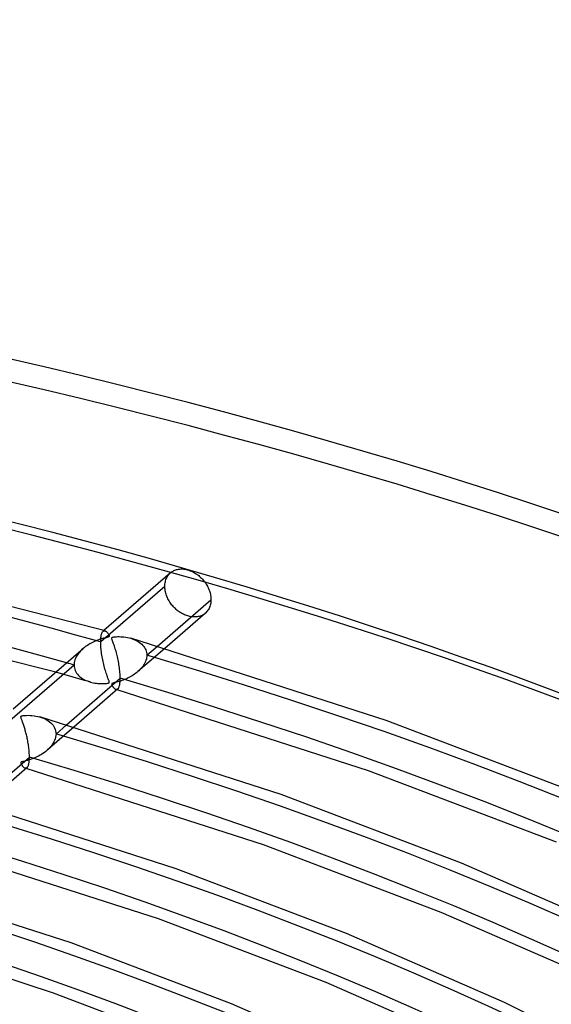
# Model space of a CAD drawing. Header units: millimetres. Extents: x -1077 to 1077, y -1167 to 1197.
# Tile 73 of 81: x 307 to 407, y 1012 to 1197. Entities that reach past the tile are written whole.
import ezdxf

# ---------------------------------------------------------------- set-up
doc = ezdxf.new("R2010")
doc.units = ezdxf.units.MM
doc.layers.add('HIDDEN', color=7, linetype='Continuous')
doc.layers.add('THICK', color=7, linetype='Continuous')

msp = doc.modelspace()

# ---------------------------------------------------------------- linework, layer by layer
at = {"layer": 'HIDDEN'}
for p, q in [((334.63, 1092.08), (334.74, 1092.25)), ((334.74, 1092.25), (334.86, 1092.42)), ((334.86, 1092.42), (334.99, 1092.57)), ((334.99, 1092.57), (335.12, 1092.7)), ((335.12, 1092.7), (335.27, 1092.83)), ((334.16, 1090.26), (334.17, 1090.48)), ((334.17, 1090.48), (334.18, 1090.69)), ((334.18, 1090.69), (334.21, 1090.91)), ((334.21, 1090.91), (334.25, 1091.12)), ((334.25, 1091.12), (334.3, 1091.32)), ((334.3, 1091.32), (334.37, 1091.52)), ((334.37, 1091.52), (334.44, 1091.72)), ((334.44, 1091.72), (334.53, 1091.91)), ((334.53, 1091.91), (334.63, 1092.08)), ((334.16, 1090.26), (322.11, 1079.82)), ((334.17, 1090.06), (334.16, 1090.26)), ((334.18, 1089.86), (334.17, 1090.06)), ((334.2, 1089.65), (334.18, 1089.86)), ((334.24, 1089.44), (334.2, 1089.65)), ((334.28, 1089.22), (334.24, 1089.44)), ((334.33, 1089.01), (334.28, 1089.22)), ((334.4, 1088.79), (334.33, 1089.01)), ((334.47, 1088.57), (334.4, 1088.79)), ((334.55, 1088.36), (334.47, 1088.57)), ((334.64, 1088.14), (334.55, 1088.36)), ((334.74, 1087.93), (334.64, 1088.14)), ((334.85, 1087.73), (334.74, 1087.93)), ((334.97, 1087.52), (334.85, 1087.73)), ((335.09, 1087.32), (334.97, 1087.52)), ((335.22, 1087.13), (335.09, 1087.32)), ((335.35, 1086.94), (335.22, 1087.13)), ((335.49, 1086.76), (335.35, 1086.94)), ((335.64, 1086.59), (335.49, 1086.76)), ((335.79, 1086.41), (335.64, 1086.59)), ((335.96, 1086.24), (335.79, 1086.41)), ((336.13, 1086.08), (335.96, 1086.24)), ((336.3, 1085.92), (336.13, 1086.08)), ((336.48, 1085.76), (336.3, 1085.92)), ((336.67, 1085.62), (336.48, 1085.76)), ((336.86, 1085.48), (336.67, 1085.62)), ((337.06, 1085.35), (336.86, 1085.48)), ((337.26, 1085.23), (337.06, 1085.35)), ((337.46, 1085.12), (337.26, 1085.23)), ((337.66, 1085.01), (337.46, 1085.12)), ((337.86, 1084.92), (337.66, 1085.01)), ((338.06, 1084.84), (337.86, 1084.92)), ((338.26, 1084.76), (338.06, 1084.84)), ((338.46, 1084.7), (338.26, 1084.76)), ((340.98, 1084.75), (340.8, 1084.69)), ((341.14, 1084.82), (340.98, 1084.75)), ((341.3, 1084.9), (341.14, 1084.82)), ((341.45, 1084.99), (341.3, 1084.9)), ((341.59, 1085.09), (341.45, 1084.99)), ((341.72, 1085.2), (341.59, 1085.09)), ((338.66, 1084.64), (338.46, 1084.7)), ((338.86, 1084.6), (338.66, 1084.64)), ((339.06, 1084.56), (338.86, 1084.6)), ((339.26, 1084.54), (339.06, 1084.56)), ((339.47, 1084.52), (339.26, 1084.54)), ((339.67, 1084.51), (339.47, 1084.52)), ((339.87, 1084.51), (339.67, 1084.51)), ((340.06, 1084.53), (339.87, 1084.51)), ((340.25, 1084.55), (340.06, 1084.53)), ((340.44, 1084.59), (340.25, 1084.55)), ((340.63, 1084.63), (340.44, 1084.59)), ((340.8, 1084.69), (340.63, 1084.63)), ((322.2, 1081.01), (322.23, 1081.16)), ((322.23, 1081.16), (322.27, 1081.3)), ((322.27, 1081.3), (322.31, 1081.42)), ((322.31, 1081.42), (322.35, 1081.53)), ((322.35, 1081.53), (322.4, 1081.63)), ((322.4, 1081.63), (322.45, 1081.71)), ((322.45, 1081.71), (322.5, 1081.77)), ((322.5, 1081.77), (322.56, 1081.83)), ((322.72, 1081.96), (322.55, 1081.82)), ((322.56, 1081.83), (322.62, 1081.87)), ((322.62, 1081.87), (322.68, 1081.9)), ((322.68, 1081.9), (322.74, 1081.92)), ((322.74, 1081.92), (322.8, 1081.92)), ((322.8, 1081.92), (322.86, 1081.92)), ((322.86, 1081.92), (322.93, 1081.9)), ((322.11, 1080.05), (322.12, 1080.27)), ((322.11, 1079.82), (322.11, 1080.05)), ((322.11, 1079.57), (322.11, 1079.82)), ((322.12, 1079.3), (322.11, 1079.57)), ((322.12, 1080.27), (322.13, 1080.47)), ((322.13, 1079.03), (322.12, 1079.3)), ((322.13, 1080.47), (322.15, 1080.66)), ((322.15, 1080.66), (322.17, 1080.84)), ((322.17, 1080.84), (322.2, 1081.01)), ((327.74, 1080.51), (328.05, 1080.41)), ((328.05, 1080.41), (328.35, 1080.3)), ((328.35, 1080.3), (328.64, 1080.18)), ((328.64, 1080.18), (328.91, 1080.04)), ((328.91, 1080.04), (329.17, 1079.89)), ((329.17, 1079.89), (329.41, 1079.73)), ((329.41, 1079.73), (329.63, 1079.56)), ((329.63, 1079.56), (329.83, 1079.38)), ((329.83, 1079.38), (330.02, 1079.19)), ((330.02, 1079.19), (330.18, 1078.99)), ((317.73, 1077.38), (317.59, 1077.15)), ((317.88, 1077.59), (317.73, 1077.38)), ((318.04, 1077.8), (317.88, 1077.59)), ((318.22, 1078), (318.04, 1077.8)), ((318.4, 1078.2), (318.22, 1078)), ((318.59, 1078.38), (318.4, 1078.2)), ((318.79, 1078.57), (318.59, 1078.38)), ((322.15, 1078.76), (322.13, 1079.03)), ((322.18, 1078.48), (322.15, 1078.76)), ((322.21, 1078.2), (322.18, 1078.48)), ((322.24, 1077.91), (322.21, 1078.2)), ((322.28, 1077.63), (322.24, 1077.91)), ((322.33, 1077.34), (322.28, 1077.63)), ((322.38, 1077.05), (322.33, 1077.34)), ((334.13, 1078.62), (329.1, 1074.26)), ((330.18, 1078.99), (330.33, 1078.78)), ((330.33, 1078.78), (330.46, 1078.56)), ((330.46, 1078.56), (330.57, 1078.33)), ((330.57, 1078.33), (330.65, 1078.09)), ((330.65, 1078.09), (330.71, 1077.84)), ((330.71, 1077.84), (330.75, 1077.58)), ((330.75, 1077.58), (330.77, 1077.32)), ((330.77, 1077.32), (332.75, 1079.03)), ((317.12, 1075.5), (305.05, 1065.05)), ((317.13, 1075.74), (317.12, 1075.5)), ((317.12, 1075.5), (317.13, 1075.23)), ((317.16, 1075.98), (317.13, 1075.74)), ((317.21, 1076.22), (317.16, 1075.98)), ((317.28, 1076.46), (317.21, 1076.22)), ((317.37, 1076.7), (317.28, 1076.46)), ((317.47, 1076.93), (317.37, 1076.7)), ((317.59, 1077.15), (317.47, 1076.93)), ((322.43, 1076.76), (322.38, 1077.05)), ((322.49, 1076.47), (322.43, 1076.76)), ((322.55, 1076.17), (322.49, 1076.47)), ((322.62, 1075.88), (322.55, 1076.17)), ((322.68, 1075.59), (322.62, 1075.88)), ((322.76, 1075.31), (322.68, 1075.59)), ((330.3, 1075.68), (330.16, 1075.46)), ((330.42, 1075.91), (330.3, 1075.68)), ((330.52, 1076.14), (330.42, 1075.91)), ((330.61, 1076.38), (330.52, 1076.14)), ((330.68, 1076.61), (330.61, 1076.38)), ((330.73, 1076.85), (330.68, 1076.61)), ((330.76, 1077.08), (330.73, 1076.85)), ((330.77, 1077.32), (330.76, 1077.08)), ((314.77, 1073.84), (313.68, 1074.14)), ((315.85, 1073.54), (314.77, 1073.84)), ((317.13, 1075.23), (317.17, 1074.96)), ((317.17, 1074.96), (317.24, 1074.7)), ((317.24, 1074.7), (317.33, 1074.45)), ((317.33, 1074.45), (317.45, 1074.21)), ((317.45, 1074.21), (317.59, 1073.98)), ((317.59, 1073.98), (317.75, 1073.76)), ((317.75, 1073.76), (317.93, 1073.56)), ((322.83, 1075.02), (322.76, 1075.31)), ((322.91, 1074.75), (322.83, 1075.02)), ((322.99, 1074.47), (322.91, 1074.75)), ((323.07, 1074.21), (322.99, 1074.47)), ((323.16, 1073.95), (323.07, 1074.21)), ((323.24, 1073.69), (323.16, 1073.95)), ((323.32, 1073.46), (323.24, 1073.69)), ((328.45, 1073.76), (328.23, 1073.62)), ((328.67, 1073.92), (328.45, 1073.76)), ((328.88, 1074.08), (328.67, 1073.92)), ((329.08, 1074.25), (328.88, 1074.08)), ((329.29, 1074.43), (329.08, 1074.25)), ((329.49, 1074.63), (329.29, 1074.43)), ((329.67, 1074.82), (329.49, 1074.63)), ((329.85, 1075.03), (329.67, 1074.82)), ((330.01, 1075.24), (329.85, 1075.03)), ((330.16, 1075.46), (330.01, 1075.24)), ((316.93, 1073.23), (315.85, 1073.54)), ((318, 1072.93), (316.93, 1073.23)), ((317.93, 1073.56), (318.13, 1073.37)), ((319.08, 1072.62), (318, 1072.93)), ((318.13, 1073.37), (318.35, 1073.19)), ((318.35, 1073.19), (318.58, 1073.02)), ((318.58, 1073.02), (318.82, 1072.87)), ((318.82, 1072.87), (319.08, 1072.73)), ((319.08, 1072.73), (319.34, 1072.61)), ((320.16, 1072.32), (319.08, 1072.62)), ((319.34, 1072.61), (319.61, 1072.5)), ((319.61, 1072.5), (319.9, 1072.4)), ((319.9, 1072.4), (320.19, 1072.31)), ((320.19, 1072.31), (320.46, 1072.24)), ((320.46, 1072.24), (320.74, 1072.18)), ((320.74, 1072.18), (321.02, 1072.12)), ((321.02, 1072.12), (321.31, 1072.08)), ((321.31, 1072.08), (321.6, 1072.05)), ((321.6, 1072.05), (321.89, 1072.03)), ((321.89, 1072.03), (322.18, 1072.02)), ((322.18, 1072.02), (322.45, 1072.01)), ((322.45, 1072.01), (322.7, 1072.02)), ((322.7, 1072.02), (322.92, 1072.03)), ((322.92, 1072.03), (323.12, 1072.04)), ((323.12, 1072.04), (323.27, 1072.06)), ((323.27, 1072.06), (323.4, 1072.08)), ((323.4, 1073.25), (323.32, 1073.46)), ((323.47, 1073.06), (323.4, 1073.25)), ((323.4, 1072.08), (323.5, 1072.1)), ((323.54, 1072.89), (323.47, 1073.06)), ((323.5, 1072.1), (323.58, 1072.12)), ((323.59, 1072.74), (323.54, 1072.89)), ((323.58, 1072.12), (323.64, 1072.15)), ((323.64, 1072.62), (323.59, 1072.74)), ((323.68, 1072.51), (323.64, 1072.62)), ((323.64, 1072.15), (323.68, 1072.18)), ((323.7, 1072.43), (323.68, 1072.51)), ((323.68, 1072.18), (323.71, 1072.21)), ((323.72, 1072.36), (323.7, 1072.43)), ((323.71, 1072.21), (323.72, 1072.25)), ((323.73, 1072.3), (323.72, 1072.36)), ((323.72, 1072.25), (323.73, 1072.3)), ((324.18, 1071.93), (324.17, 1071.89)), ((324.17, 1071.89), (324.18, 1071.84)), ((324.19, 1071.97), (324.18, 1071.93)), ((324.18, 1071.84), (324.2, 1071.79)), ((324.21, 1072), (324.19, 1071.97)), ((324.2, 1071.79), (324.22, 1071.73)), ((324.25, 1072.03), (324.21, 1072)), ((324.3, 1072.06), (324.25, 1072.03)), ((324.37, 1072.09), (324.3, 1072.06)), ((324.46, 1072.12), (324.37, 1072.09)), ((324.57, 1072.15), (324.46, 1072.12)), ((324.72, 1072.19), (324.57, 1072.15)), ((324.89, 1072.23), (324.72, 1072.19)), ((325.09, 1072.28), (324.89, 1072.23)), ((325.31, 1072.34), (325.09, 1072.28)), ((325.55, 1072.41), (325.31, 1072.34)), ((325.8, 1072.49), (325.55, 1072.41)), ((326.06, 1072.57), (325.8, 1072.49)), ((326.31, 1072.66), (326.06, 1072.57)), ((326.56, 1072.76), (326.31, 1072.66)), ((326.81, 1072.86), (326.56, 1072.76)), ((327.06, 1072.97), (326.81, 1072.86)), ((327.3, 1073.09), (327.06, 1072.97)), ((327.54, 1073.21), (327.3, 1073.09)), ((327.78, 1073.34), (327.54, 1073.21)), ((328.01, 1073.47), (327.78, 1073.34)), ((328.23, 1073.62), (328.01, 1073.47)), ((324.22, 1071.73), (324.25, 1071.67)), ((324.25, 1071.67), (324.28, 1071.61)), ((324.28, 1071.61), (324.32, 1071.55)), ((324.32, 1071.55), (324.36, 1071.48)), ((324.36, 1071.48), (324.41, 1071.41)), ((324.41, 1071.41), (324.46, 1071.34)), ((324.46, 1071.34), (324.52, 1071.27)), ((324.52, 1071.27), (324.58, 1071.2)), ((324.58, 1071.2), (324.64, 1071.14)), ((324.64, 1071.14), (324.71, 1071.08)), ((324.71, 1071.08), (324.78, 1071.03)), ((324.78, 1071.03), (324.85, 1070.98)), ((324.85, 1070.98), (324.91, 1070.95)), ((324.91, 1070.95), (324.98, 1070.92)), ((324.98, 1070.92), (325.04, 1070.91)), ((325.01, 1070.91), (324.98, 1070.92)), ((325.04, 1070.9), (325.01, 1070.91)), ((325.04, 1070.91), (325.1, 1070.91)), ((325.08, 1070.89), (325.04, 1070.9)), ((325.11, 1070.89), (325.08, 1070.89)), ((325.1, 1070.91), (325.16, 1070.91)), ((325.14, 1070.88), (325.11, 1070.89)), ((325.18, 1070.87), (325.14, 1070.88)), ((325.16, 1070.91), (325.22, 1070.93)), ((325.22, 1070.93), (325.28, 1070.96)), ((325.28, 1070.96), (325.33, 1071)), ((310.65, 1065.76), (311.01, 1065.65)), ((311.01, 1065.65), (311.36, 1065.52)), ((311.36, 1065.52), (311.68, 1065.37)), ((311.68, 1065.37), (311.99, 1065.2)), ((311.99, 1065.2), (312.27, 1065.02)), ((312.27, 1065.02), (312.53, 1064.83)), ((312.53, 1064.83), (312.77, 1064.63)), ((312.77, 1064.63), (312.98, 1064.41)), ((312.98, 1064.41), (313.17, 1064.18)), ((317.08, 1063.85), (312.05, 1059.5)), ((313.17, 1064.18), (313.33, 1063.94)), ((313.33, 1063.94), (313.46, 1063.68)), ((313.46, 1063.68), (313.57, 1063.42)), ((313.57, 1063.42), (313.65, 1063.14)), ((313.65, 1063.14), (313.7, 1062.85)), ((313.7, 1062.85), (313.72, 1062.55)), ((313.72, 1062.55), (313.7, 1062.25)), ((313.72, 1062.55), (315.69, 1064.27)), ((313.15, 1060.76), (312.97, 1060.49)), ((313.32, 1061.05), (313.15, 1060.76)), ((313.46, 1061.34), (313.32, 1061.05)), ((313.57, 1061.64), (313.46, 1061.34)), ((313.65, 1061.94), (313.57, 1061.64)), ((313.7, 1062.25), (313.65, 1061.94)), ((311.27, 1058.91), (311, 1058.73)), ((311.54, 1059.09), (311.27, 1058.91)), ((311.79, 1059.29), (311.54, 1059.09)), ((312.04, 1059.49), (311.79, 1059.29)), ((312.3, 1059.72), (312.04, 1059.49)), ((312.54, 1059.97), (312.3, 1059.72)), ((312.76, 1060.22), (312.54, 1059.97)), ((312.97, 1060.49), (312.76, 1060.22)), ((307.14, 1057.21), (307.12, 1057.17)), ((307.12, 1057.17), (307.12, 1057.12)), ((307.12, 1057.12), (307.14, 1057.06)), ((307.16, 1057.24), (307.14, 1057.21)), ((307.14, 1057.06), (307.16, 1057)), ((307.21, 1057.28), (307.16, 1057.24)), ((307.16, 1057), (307.18, 1056.95)), ((307.27, 1057.31), (307.21, 1057.28)), ((307.36, 1057.34), (307.27, 1057.31)), ((307.48, 1057.37), (307.36, 1057.34)), ((307.64, 1057.42), (307.48, 1057.37)), ((307.84, 1057.47), (307.64, 1057.42)), ((308.08, 1057.53), (307.84, 1057.47)), ((308.34, 1057.6), (308.08, 1057.53)), ((308.64, 1057.69), (308.34, 1057.6)), ((308.94, 1057.78), (308.64, 1057.69)), ((309.25, 1057.89), (308.94, 1057.78)), ((309.55, 1058.01), (309.25, 1057.89)), ((309.85, 1058.13), (309.55, 1058.01)), ((310.14, 1058.27), (309.85, 1058.13)), ((310.43, 1058.41), (310.14, 1058.27)), ((310.72, 1058.57), (310.43, 1058.41)), ((311, 1058.73), (310.72, 1058.57)), ((307.18, 1056.95), (307.21, 1056.89)), ((307.21, 1056.89), (307.25, 1056.82)), ((307.25, 1056.82), (307.29, 1056.75)), ((307.29, 1056.75), (307.34, 1056.68)), ((307.34, 1056.68), (307.39, 1056.6)), ((307.39, 1056.6), (307.45, 1056.53)), ((307.45, 1056.53), (307.51, 1056.46)), ((307.51, 1056.46), (307.58, 1056.39)), ((307.58, 1056.39), (307.64, 1056.33)), ((307.64, 1056.33), (307.71, 1056.27)), ((307.71, 1056.27), (307.78, 1056.22)), ((307.78, 1056.22), (307.85, 1056.19)), ((307.85, 1056.19), (307.92, 1056.16)), ((307.92, 1056.16), (307.99, 1056.14)), ((307.96, 1056.15), (307.93, 1056.16)), ((307.99, 1056.14), (307.96, 1056.15)), ((307.99, 1056.14), (308.05, 1056.14)), ((308.03, 1056.13), (307.99, 1056.14)), ((308.06, 1056.12), (308.03, 1056.13)), ((308.05, 1056.14), (308.11, 1056.15)), ((308.09, 1056.11), (308.06, 1056.12)), ((308.13, 1056.1), (308.09, 1056.11)), ((308.11, 1056.15), (308.17, 1056.17)), ((308.17, 1056.17), (308.23, 1056.2)), ((308.23, 1056.2), (308.28, 1056.24))]:
    msp.add_line(p, q, dxfattribs=at)
for centre, major_axis, start_param, end_param in [((0, 795.88), (-732, 0), -3.141592, -0.523599), ((0, 795.88), (-682, 0), -3.141592, -0.523599), ((0, 795.87), (652.89, 0), 1.054856, 2.076265), ((0, 795.87), (-642.91, 0), -2.086618, -2.084107), ((0, 795.87), (652.89, 0), 0.01813, 1.039539), ((0, 795.87), (618.79, 0), 0.018552, 1.039117), ((0, 795.87), (584.69, 0), 0.019024, 1.038646), ((0, 795.87), (550.59, 0), 0.019553, 1.038116), ((0, 795.87), (516.49, 0), 0.020153, 1.037517)]:
    msp.add_ellipse(centre, major_axis=major_axis, ratio=0.5, start_param=start_param, end_param=end_param, dxfattribs=at)
at = {"layer": 'THICK'}
for p, q in [((322.92, 1081.91), (274.17, 1094.51)), ((335.22, 1092.79), (322.72, 1081.96)), ((335.27, 1092.83), (335.4, 1092.94)), ((335.4, 1092.94), (335.55, 1093.04)), ((335.55, 1093.04), (335.7, 1093.13)), ((335.7, 1093.13), (335.85, 1093.21)), ((335.85, 1093.21), (336.02, 1093.28)), ((336.02, 1093.28), (336.19, 1093.35)), ((336.19, 1093.35), (336.37, 1093.4)), ((336.37, 1093.4), (336.55, 1093.45)), ((336.55, 1093.45), (336.74, 1093.48)), ((336.74, 1093.48), (336.94, 1093.51)), ((336.94, 1093.51), (337.13, 1093.52)), ((337.13, 1093.52), (337.33, 1093.52)), ((337.33, 1093.52), (337.53, 1093.52)), ((337.53, 1093.52), (337.74, 1093.5)), ((337.74, 1093.5), (337.94, 1093.47)), ((337.94, 1093.47), (338.14, 1093.44)), ((338.14, 1093.44), (338.34, 1093.39)), ((338.34, 1093.39), (338.54, 1093.34)), ((338.54, 1093.34), (338.74, 1093.27)), ((338.74, 1093.27), (338.94, 1093.2)), ((338.94, 1093.2), (339.14, 1093.12)), ((339.14, 1093.12), (339.34, 1093.02)), ((339.34, 1093.02), (339.54, 1092.92)), ((339.54, 1092.92), (339.74, 1092.81)), ((339.74, 1092.81), (339.94, 1092.68)), ((339.94, 1092.68), (340.13, 1092.55)), ((340.13, 1092.55), (340.33, 1092.41)), ((340.33, 1092.41), (340.51, 1092.27)), ((340.51, 1092.27), (340.69, 1092.11)), ((340.69, 1092.11), (340.87, 1091.95)), ((340.87, 1091.95), (341.04, 1091.79)), ((341.04, 1091.79), (341.2, 1091.62)), ((341.2, 1091.62), (341.35, 1091.44)), ((341.35, 1091.44), (341.5, 1091.26)), ((341.5, 1091.26), (341.64, 1091.08)), ((341.64, 1091.08), (341.77, 1090.9)), ((341.77, 1090.9), (341.9, 1090.7)), ((341.9, 1090.7), (342.02, 1090.5)), ((342.02, 1090.5), (342.14, 1090.3)), ((342.14, 1090.3), (342.24, 1090.09)), ((342.24, 1090.09), (342.34, 1089.88)), ((342.34, 1089.88), (342.43, 1089.67)), ((342.43, 1089.67), (342.52, 1089.45)), ((342.52, 1089.45), (342.59, 1089.23)), ((342.59, 1089.23), (342.65, 1089.02)), ((342.65, 1089.02), (342.7, 1088.8)), ((342.7, 1088.8), (342.75, 1088.58)), ((342.75, 1088.58), (342.78, 1088.37)), ((313.68, 1074.14), (261.82, 1087.08)), ((332.75, 1079.03), (342.82, 1087.76)), ((342.68, 1086.7), (342.61, 1086.5)), ((342.73, 1086.9), (342.68, 1086.7)), ((342.77, 1087.12), (342.73, 1086.9)), ((342.8, 1087.33), (342.77, 1087.12)), ((342.78, 1088.37), (342.8, 1088.16)), ((342.8, 1088.16), (342.82, 1087.96)), ((342.82, 1087.54), (342.8, 1087.33)), ((342.82, 1087.96), (342.82, 1087.76)), ((342.82, 1087.76), (342.82, 1087.54)), ((341.77, 1085.23), (334.13, 1078.62)), ((341.87, 1085.32), (341.72, 1085.2)), ((342, 1085.46), (341.87, 1085.32)), ((342.13, 1085.61), (342, 1085.46)), ((342.25, 1085.77), (342.13, 1085.61)), ((342.35, 1085.94), (342.25, 1085.77)), ((342.45, 1086.12), (342.35, 1085.94)), ((342.54, 1086.3), (342.45, 1086.12)), ((342.61, 1086.5), (342.54, 1086.3)), ((322.93, 1081.9), (322.99, 1081.88)), ((322.99, 1081.88), (323.05, 1081.85)), ((323.05, 1081.85), (323.12, 1081.81)), ((323.12, 1081.81), (323.18, 1081.76)), ((323.18, 1081.76), (323.25, 1081.7)), ((323.25, 1081.7), (323.32, 1081.63)), ((323.32, 1081.63), (323.38, 1081.56)), ((323.38, 1081.56), (323.45, 1081.48)), ((323.45, 1081.48), (323.51, 1081.39)), ((323.51, 1081.39), (323.57, 1081.3)), ((323.57, 1081.3), (323.62, 1081.22)), ((323.62, 1081.22), (323.66, 1081.14)), ((323.66, 1081.14), (323.69, 1081.07)), ((323.69, 1081.07), (323.72, 1081)), ((319.63, 1079.19), (319.41, 1079.04)), ((319.86, 1079.34), (319.63, 1079.19)), ((320.1, 1079.48), (319.86, 1079.34)), ((320.34, 1079.61), (320.1, 1079.48)), ((320.59, 1079.74), (320.34, 1079.61)), ((320.84, 1079.86), (320.59, 1079.74)), ((321.1, 1079.98), (320.84, 1079.86)), ((321.36, 1080.08), (321.1, 1079.98)), ((321.6, 1080.18), (321.36, 1080.08)), ((321.84, 1080.26), (321.6, 1080.18)), ((322.06, 1080.34), (321.84, 1080.26)), ((322.28, 1080.4), (322.06, 1080.34)), ((322.47, 1080.46), (322.28, 1080.4)), ((322.66, 1080.51), (322.47, 1080.46)), ((322.83, 1080.56), (322.66, 1080.51)), ((322.97, 1080.6), (322.83, 1080.56)), ((323.11, 1080.63), (322.97, 1080.6)), ((323.23, 1080.66), (323.11, 1080.63)), ((323.34, 1080.69), (323.23, 1080.66)), ((323.45, 1080.72), (323.34, 1080.69)), ((323.53, 1080.74), (323.45, 1080.72)), ((323.6, 1080.77), (323.53, 1080.74)), ((323.65, 1080.8), (323.6, 1080.77)), ((323.69, 1080.83), (323.65, 1080.8)), ((323.71, 1080.86), (323.69, 1080.83)), ((323.72, 1080.9), (323.71, 1080.86)), ((323.72, 1081), (323.73, 1080.95)), ((323.73, 1080.95), (323.72, 1080.9)), ((324.17, 1080.53), (324.18, 1080.58)), ((324.18, 1080.46), (324.17, 1080.53)), ((324.18, 1080.58), (324.19, 1080.62)), ((324.2, 1080.38), (324.18, 1080.46)), ((324.19, 1080.62), (324.22, 1080.65)), ((324.24, 1080.28), (324.2, 1080.38)), ((324.22, 1080.65), (324.26, 1080.68)), ((324.28, 1080.16), (324.24, 1080.28)), ((324.26, 1080.68), (324.31, 1080.71)), ((324.33, 1080.02), (324.28, 1080.16)), ((324.31, 1080.71), (324.38, 1080.73)), ((324.4, 1079.85), (324.33, 1080.02)), ((324.38, 1080.73), (324.48, 1080.75)), ((324.47, 1079.66), (324.4, 1079.85)), ((324.54, 1079.46), (324.47, 1079.66)), ((324.48, 1080.75), (324.59, 1080.77)), ((324.62, 1079.25), (324.54, 1079.46)), ((324.59, 1080.77), (324.74, 1080.79)), ((324.69, 1079.02), (324.62, 1079.25)), ((324.74, 1080.79), (324.9, 1080.8)), ((324.9, 1080.8), (325.1, 1080.81)), ((325.1, 1080.81), (325.33, 1080.82)), ((325.33, 1080.82), (325.59, 1080.82)), ((325.59, 1080.82), (325.87, 1080.81)), ((325.87, 1080.81), (326.16, 1080.79)), ((326.16, 1080.79), (326.48, 1080.76)), ((326.48, 1080.76), (326.81, 1080.72)), ((326.81, 1080.72), (327.13, 1080.66)), ((327.13, 1080.66), (327.44, 1080.59)), ((327.44, 1080.59), (327.74, 1080.51)), ((375.68, 1065.09), (327.75, 1080.51)), ((318.79, 1078.56), (305.67, 1067.2)), ((318.99, 1078.73), (318.79, 1078.57)), ((319.2, 1078.89), (318.99, 1078.73)), ((319.41, 1079.04), (319.2, 1078.89)), ((324.77, 1078.8), (324.69, 1079.02)), ((324.84, 1078.56), (324.77, 1078.8)), ((324.92, 1078.32), (324.84, 1078.56)), ((324.99, 1078.07), (324.92, 1078.32)), ((325.06, 1077.81), (324.99, 1078.07)), ((325.13, 1077.55), (325.06, 1077.81)), ((325.19, 1077.29), (325.13, 1077.55)), ((325.26, 1077.01), (325.19, 1077.29)), ((325.32, 1076.73), (325.26, 1077.01)), ((325.38, 1076.45), (325.32, 1076.73)), ((325.44, 1076.16), (325.38, 1076.45)), ((325.49, 1075.87), (325.44, 1076.16)), ((325.54, 1075.57), (325.49, 1075.87)), ((325.59, 1075.28), (325.54, 1075.57)), ((325.63, 1074.98), (325.59, 1075.28)), ((325.67, 1074.68), (325.63, 1074.98)), ((325.7, 1074.39), (325.67, 1074.68)), ((325.73, 1074.09), (325.7, 1074.39)), ((325.75, 1073.81), (325.73, 1074.09)), ((325.76, 1073.53), (325.75, 1073.81)), ((315.69, 1064.27), (325.78, 1073)), ((325.65, 1071.65), (325.68, 1071.8)), ((325.68, 1071.8), (325.71, 1071.96)), ((325.71, 1071.96), (325.73, 1072.14)), ((325.73, 1072.14), (325.75, 1072.33)), ((325.75, 1072.33), (325.76, 1072.54)), ((325.77, 1073.26), (325.76, 1073.53)), ((325.76, 1072.54), (325.77, 1072.76)), ((325.78, 1073), (325.77, 1073.26)), ((325.77, 1072.76), (325.78, 1073)), ((325.33, 1071), (317.08, 1063.85)), ((372.42, 1055.66), (325.18, 1070.87)), ((325.33, 1071), (325.39, 1071.05)), ((325.39, 1071.05), (325.44, 1071.12)), ((325.44, 1071.12), (325.49, 1071.2)), ((325.49, 1071.2), (325.53, 1071.29)), ((325.53, 1071.29), (325.57, 1071.39)), ((325.57, 1071.39), (325.61, 1071.51)), ((325.61, 1071.51), (325.65, 1071.65)), ((307.12, 1065.8), (307.14, 1065.84)), ((307.12, 1065.75), (307.12, 1065.8)), ((307.13, 1065.69), (307.12, 1065.75)), ((307.15, 1065.62), (307.13, 1065.69)), ((307.14, 1065.84), (307.16, 1065.88)), ((307.18, 1065.54), (307.15, 1065.62)), ((307.16, 1065.88), (307.19, 1065.91)), ((307.21, 1065.45), (307.18, 1065.54)), ((307.19, 1065.91), (307.24, 1065.93)), ((307.25, 1065.35), (307.21, 1065.45)), ((307.24, 1065.93), (307.3, 1065.96)), ((307.29, 1065.24), (307.25, 1065.35)), ((307.34, 1065.11), (307.29, 1065.24)), ((307.3, 1065.96), (307.38, 1065.98)), ((307.39, 1064.97), (307.34, 1065.11)), ((307.38, 1065.98), (307.5, 1066)), ((307.45, 1064.82), (307.39, 1064.97)), ((307.51, 1064.66), (307.45, 1064.82)), ((307.5, 1066), (307.67, 1066.02)), ((307.57, 1064.49), (307.51, 1064.66)), ((307.62, 1064.32), (307.57, 1064.49)), ((307.67, 1066.02), (307.9, 1066.04)), ((307.9, 1066.04), (308.17, 1066.05)), ((308.17, 1066.05), (308.49, 1066.06)), ((308.49, 1066.06), (308.84, 1066.05)), ((308.84, 1066.05), (309.21, 1066.02)), ((309.21, 1066.02), (309.59, 1065.98)), ((309.59, 1065.98), (309.95, 1065.92)), ((309.95, 1065.92), (310.31, 1065.85)), ((310.31, 1065.85), (310.65, 1065.76)), ((355.97, 1051.18), (310.7, 1065.75)), ((411.46, 1051.5), (375.68, 1065.09)), ((307.68, 1064.15), (307.62, 1064.32)), ((307.74, 1063.97), (307.68, 1064.15)), ((307.8, 1063.79), (307.74, 1063.97)), ((307.85, 1063.6), (307.8, 1063.79)), ((307.91, 1063.41), (307.85, 1063.6)), ((307.96, 1063.21), (307.91, 1063.41)), ((308.02, 1063.01), (307.96, 1063.21)), ((308.07, 1062.8), (308.02, 1063.01)), ((308.13, 1062.6), (308.07, 1062.8)), ((308.18, 1062.38), (308.13, 1062.6)), ((308.23, 1062.17), (308.18, 1062.38)), ((308.28, 1061.95), (308.23, 1062.17)), ((308.32, 1061.72), (308.28, 1061.95)), ((308.37, 1061.49), (308.32, 1061.72)), ((308.41, 1061.26), (308.37, 1061.49)), ((308.45, 1061.03), (308.41, 1061.26)), ((308.49, 1060.79), (308.45, 1061.03)), ((308.53, 1060.56), (308.49, 1060.79)), ((308.57, 1060.32), (308.53, 1060.56)), ((308.6, 1060.08), (308.57, 1060.32)), ((308.63, 1059.84), (308.6, 1060.08)), ((308.65, 1059.6), (308.63, 1059.84)), ((308.67, 1059.36), (308.65, 1059.6)), ((308.69, 1059.12), (308.67, 1059.36)), ((308.71, 1058.89), (308.69, 1059.12)), ((308.72, 1058.67), (308.71, 1058.89)), ((298.64, 1049.5), (308.72, 1058.23)), ((308.6, 1056.89), (308.63, 1057.05)), ((308.63, 1057.05), (308.66, 1057.21)), ((308.66, 1057.21), (308.68, 1057.39)), ((308.68, 1057.39), (308.7, 1057.58)), ((308.7, 1057.58), (308.71, 1057.79)), ((308.71, 1057.79), (308.72, 1058)), ((308.72, 1058.45), (308.72, 1058.67)), ((308.72, 1058.23), (308.72, 1058.45)), ((308.72, 1058), (308.72, 1058.23)), ((308.28, 1056.24), (300.02, 1049.08)), ((352.7, 1041.75), (308.13, 1056.1)), ((308.28, 1056.24), (308.34, 1056.29)), ((308.34, 1056.29), (308.39, 1056.36)), ((308.39, 1056.36), (308.44, 1056.44)), ((308.44, 1056.44), (308.48, 1056.53)), ((308.48, 1056.53), (308.53, 1056.64)), ((308.53, 1056.64), (308.57, 1056.76)), ((308.57, 1056.76), (308.6, 1056.89)), ((407.66, 1042.27), (372.42, 1055.66)), ((336.26, 1037.27), (293.65, 1050.98)), ((389.86, 1038.31), (355.97, 1051.18)), ((332.99, 1027.84), (291.08, 1041.33)), ((386.05, 1029.08), (352.7, 1041.75)), ((368.25, 1025.11), (336.26, 1037.27)), ((421.26, 1024.59), (389.86, 1038.31)), ((316.55, 1023.35), (276.6, 1036.21)), ((364.45, 1015.89), (332.99, 1027.84)), ((416.93, 1015.6), (386.05, 1029.08)), ((313.28, 1013.93), (274.03, 1026.57)), ((397.91, 1012.17), (368.25, 1025.11)), ((346.65, 1011.92), (316.55, 1023.35)), ((393.57, 1003.18), (364.45, 1015.89)), ((342.84, 1002.7), (313.28, 1013.93)), ((374.56, 999.74), (346.65, 1011.92)), ((425.3, 998.48), (397.91, 1012.17))]:
    msp.add_line(p, q, dxfattribs=at)
for centre, major_axis, start_param, end_param in [((0, 800.21), (732, 0), 0, 2.617994), ((0, 800.21), (-677, 0), -3.141592, -0.523599), ((0, 795.87), (-642.91, 0), -2.084107, -1.067878), ((0, 795.87), (-642.91, 0), -3.115566, -2.102172), ((0, 795.87), (-608.81, 0), -3.114695, -2.102608), ((0, 795.87), (-574.71, 0), -3.11372, -2.103095), ((0, 795.87), (-540.61, 0), -3.112623, -2.103644), ((0, 795.87), (-506.51, 0), -3.111377, -2.104267)]:
    msp.add_ellipse(centre, major_axis=major_axis, ratio=0.5, start_param=start_param, end_param=end_param, dxfattribs=at)

doc.saveas('drawing.dxf')
